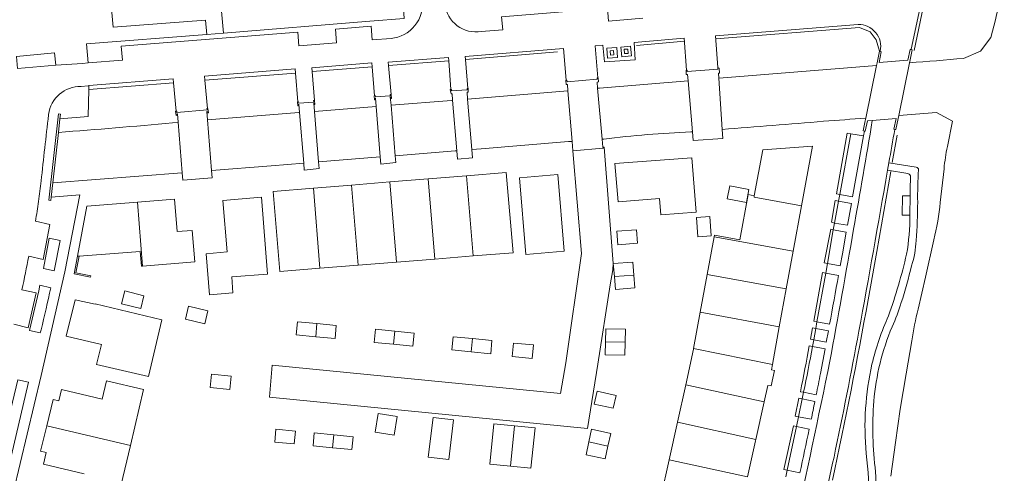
# Model space of a CAD drawing. Header units: metres. Extents: x 89500 to 94494, y 464000 to 469000.
# Tile 11 of 61: x 90642 to 90796, y 465514 to 465585. Entities that reach past the tile are written whole.
import ezdxf

# ---------------------------------------------------------------- set-up
doc = ezdxf.new("R2010")
doc.units = ezdxf.units.M
for name, color, linetype, lineweight in [('B01', 251, 'Continuous', 15), ('B02', 251, 'Continuous', 15), ('B04', 251, 'Continuous', 15), ('B07', 251, 'Continuous', 15), ('Q06', 251, 'Continuous', 15), ('Q19', 251, 'Continuous', 15), ('T01', 251, 'Continuous', 15), ('T03', 251, 'Continuous', 15), ('V01', 251, 'Continuous', 15), ('V02', 251, 'Continuous', 15), ('V06', 251, 'Continuous', 15)]:
    doc.layers.add(name, color=color, linetype=linetype, lineweight=lineweight)

msp = doc.modelspace()

# ---------------------------------------------------------------- linework, layer by layer
at = {"layer": 'B01'}
for points in [[(90758.433, 465564.255), (90757.113, 465557.081)], [(90766.205, 465564.819), (90758.433, 465564.255)], [(90766.205, 465564.819), (90764.479, 465555.491)], [(90735.84, 465556.129), (90735.359, 465562.1), (90747.372, 465563.017), (90747.824, 465557.094)], [(90712.198, 465560.196), (90718.393, 465560.697)], [(90719.481, 465548.166), (90718.393, 465560.697)], [(90727.434, 465548.399), (90726.453, 465560.375), (90720.461, 465559.897)], [(90694.257, 465558.746), (90700.237, 465559.229)], [(90700.237, 465559.229), (90706.218, 465559.713)], [(90706.218, 465559.713), (90712.198, 465560.196)], [(90721.427, 465547.909), (90720.461, 465559.897)], [(90683.043, 465545.253), (90682.025, 465557.757), (90688.276, 465558.262)], [(90688.276, 465558.262), (90694.257, 465558.746)], [(90756.132, 465557.285), (90754.828, 465550.21), (90750.892, 465550.905), (90750.849, 465550.67)], [(90757.113, 465557.081), (90756.132, 465557.285)], [(90652.921, 465555.425), (90660.817, 465556.072)], [(90660.817, 465556.072), (90666.587, 465556.544), (90666.993, 465551.476), (90669.371, 465551.647), (90669.764, 465546.734)], [(90674.828, 465548.291), (90674.169, 465556.359), (90680.208, 465556.852), (90681.114, 465544.838)], [(90742.335, 465556.652), (90735.84, 465556.129)], [(90742.541, 465554.102), (90742.335, 465556.652)], [(90747.824, 465557.094), (90748.024, 465554.53)], [(90652.921, 465555.425), (90651.481, 465547.647)], [(90748.024, 465554.53), (90742.541, 465554.102)], [(90764.479, 465555.491), (90763.174, 465548.439), (90763.169, 465548.412)], [(90750.849, 465550.67), (90749.766, 465544.769)], [(90661.621, 465546.088), (90661.442, 465546.074), (90661.235, 465548.381), (90657.877, 465548.114), (90651.702, 465547.663)], [(90671.543, 465548.023), (90674.828, 465548.291)], [(90713.207, 465547.665), (90719.481, 465548.166)], [(90721.427, 465547.909), (90727.434, 465548.399)], [(90763.169, 465548.412), (90762.089, 465542.51)], [(90651.702, 465547.663), (90651.481, 465547.647)], [(90669.764, 465546.734), (90661.621, 465546.088)], [(90671.543, 465548.023), (90672.07, 465541.609), (90675.722, 465541.921)], [(90695.265, 465546.23), (90701.245, 465546.708)], [(90701.245, 465546.708), (90707.226, 465547.186)], [(90707.226, 465547.186), (90713.207, 465547.665)], [(90683.043, 465545.253), (90689.284, 465545.752)], [(90689.284, 465545.752), (90695.265, 465546.23)], [(90681.114, 465544.838), (90675.534, 465544.417)], [(90675.722, 465541.921), (90675.534, 465544.417)], [(90749.766, 465544.769), (90748.682, 465538.868)], [(90762.089, 465542.51), (90761.008, 465536.608)], [(90651.074, 465540.84), (90649.707, 465535.149), (90655.182, 465533.855)], [(90651.074, 465540.84), (90654.227, 465540.117)], [(90654.244, 465540.186), (90654.227, 465540.117)], [(90654.244, 465540.186), (90664.607, 465537.692)], [(90748.682, 465538.868), (90747.64, 465533.19)], [(90662.548, 465528.845), (90664.607, 465537.692)], [(90761.008, 465536.608), (90759.93, 465530.714)], [(90655.182, 465533.855), (90654.437, 465530.731), (90662.548, 465528.845)], [(90747.623, 465533.1), (90746.4, 465527.552)], [(90747.64, 465533.19), (90747.623, 465533.1)], [(90760.26, 465529.789), (90759.737, 465527.401), (90759.22, 465527.455), (90758.648, 465524.862)], [(90759.93, 465530.714), (90759.78, 465529.894)], [(90760.26, 465529.789), (90759.78, 465529.894)], [(90661.789, 465526.807), (90655.992, 465528.147), (90655.305, 465525.306), (90648.946, 465526.785)], [(90648.521, 465525.015), (90648.946, 465526.785)], [(90659.71, 465518.044), (90661.789, 465526.807)], [(90746.4, 465527.552), (90745.108, 465521.693)], [(90647.657, 465525.223), (90646.656, 465521.149)], [(90647.657, 465525.223), (90648.521, 465525.015)], [(90758.648, 465524.862), (90757.355, 465519.003)], [(90646.656, 465521.149), (90645.675, 465517.159)], [(90745.108, 465521.693), (90743.816, 465515.834)], [(90757.355, 465519.003), (90757.302, 465518.762), (90756.07, 465513.142)], [(90657.647, 465509.349), (90659.71, 465518.044)], [(90645.675, 465517.159), (90646.578, 465516.942)], [(90652.487, 465513.633), (90646.144, 465515.136), (90646.578, 465516.942)], [(90743.816, 465515.834), (90742.524, 465509.974)]]:
    msp.add_lwpolyline(points, dxfattribs=at)
at = {"layer": 'B02'}
for points in [[(90752.878, 465556.611), (90753.268, 465558.632), (90756.269, 465558.068), (90755.886, 465556.031), (90752.878, 465556.611)], [(90748.087, 465553.698), (90750.143, 465553.847), (90750.363, 465550.809), (90748.307, 465550.66), (90748.087, 465553.698)], [(90735.821, 465549.434), (90735.648, 465551.521), (90738.725, 465551.739), (90738.87, 465549.687), (90735.821, 465549.434)], [(90738.318, 465544.69), (90738.149, 465546.703), (90735.105, 465546.468)], [(90735.105, 465546.468), (90735.262, 465544.444)], [(90735.262, 465544.444), (90735.418, 465542.419), (90738.487, 465542.677), (90738.318, 465544.69)], [(90658.332, 465540.19), (90661.329, 465539.446), (90661.826, 465541.463), (90658.831, 465542.201), (90658.332, 465540.19)], [(90668.329, 465537.807), (90671.332, 465537.086), (90671.802, 465539.114), (90668.809, 465539.808), (90668.329, 465537.807)], [(90685.811, 465537.402), (90685.607, 465535.34), (90688.641, 465535.06)], [(90688.837, 465537.103), (90685.811, 465537.402)], [(90688.641, 465535.06), (90691.675, 465534.78), (90691.862, 465536.803), (90688.837, 465537.103)], [(90697.974, 465536.223), (90697.769, 465534.167), (90700.801, 465533.876)], [(90701.001, 465535.921), (90697.974, 465536.223)], [(90700.801, 465533.876), (90703.832, 465533.584), (90704.028, 465535.619), (90701.001, 465535.921)], [(90733.926, 465536.287), (90733.873, 465534.254)], [(90736.938, 465534.182), (90736.981, 465536.207), (90733.926, 465536.287)], [(90710.09, 465535.036), (90709.895, 465532.979), (90712.926, 465532.69)], [(90713.122, 465534.749), (90710.09, 465535.036)], [(90712.926, 465532.69), (90715.957, 465532.4), (90716.154, 465534.461), (90713.122, 465534.749)], [(90733.873, 465534.254), (90733.819, 465532.221), (90736.895, 465532.156), (90736.938, 465534.182)], [(90722.417, 465531.67), (90722.625, 465533.76), (90719.538, 465534.068), (90719.33, 465531.978)], [(90722.417, 465531.67), (90719.33, 465531.978)], [(90672.36, 465529.194), (90672.16, 465527.123), (90675.23, 465526.816), (90675.438, 465528.897), (90672.36, 465529.194)], [(90732.571, 465526.551), (90732.113, 465524.538), (90735.096, 465523.876), (90735.54, 465525.876), (90732.571, 465526.551)], [(90698.374, 465523.061), (90697.907, 465520.138)], [(90701.337, 465522.588), (90698.374, 465523.061)], [(90701.337, 465522.588), (90700.87, 465519.665)], [(90710.153, 465522.09), (90706.972, 465522.42), (90706.226, 465516.243)], [(90710.153, 465522.09), (90709.401, 465515.86)], [(90682.25, 465518.561), (90682.426, 465520.631), (90685.512, 465520.298), (90685.297, 465518.302), (90682.25, 465518.561)], [(90719.043, 465514.818), (90715.833, 465515.14), (90716.462, 465521.435)], [(90716.462, 465521.435), (90719.673, 465521.114)], [(90719.673, 465521.114), (90719.043, 465514.818)], [(90719.673, 465521.114), (90722.884, 465520.793), (90722.252, 465514.496), (90719.043, 465514.818)], [(90734.697, 465519.945), (90731.711, 465520.591), (90731.281, 465518.605)], [(90688.232, 465517.979), (90688.422, 465520.04), (90691.463, 465519.717)], [(90691.463, 465519.717), (90694.504, 465519.393), (90694.294, 465517.42), (90691.263, 465517.7)], [(90697.907, 465520.138), (90700.87, 465519.665)], [(90734.268, 465517.959), (90734.697, 465519.945)], [(90691.263, 465517.7), (90688.232, 465517.979)], [(90731.281, 465518.605), (90730.851, 465516.619), (90733.838, 465515.972), (90734.268, 465517.959)], [(90706.226, 465516.243), (90709.401, 465515.86)]]:
    msp.add_lwpolyline(points, dxfattribs=at)
at = {"layer": 'B04'}
for points in [[(90776.287, 465577.869), (90776.643, 465579.65)], [(90776.93, 465579.576), (90776.619, 465577.915), (90781.101, 465578.283), (90781.438, 465579.925)], [(90776.643, 465579.65), (90776.93, 465579.576)], [(90781.438, 465579.925), (90781.74, 465579.865), (90781.427, 465578.326)], [(90776.194, 465577.433), (90774.517, 465569.21)], [(90776.287, 465577.869), (90776.194, 465577.433)], [(90779.652, 465569.609), (90781.329, 465577.843)], [(90781.329, 465577.843), (90781.427, 465578.326)], [(90746.515, 465576.7), (90746.456, 465576.695)], [(90746.456, 465576.695), (90746.496, 465576.024)], [(90746.496, 465576.024), (90746.697, 465576.037)], [(90746.625, 465576.709), (90746.515, 465576.7)], [(90746.625, 465576.709), (90746.639, 465576.48)], [(90751.414, 465576.861), (90746.639, 465576.48)], [(90746.697, 465576.037), (90746.783, 465575.031)], [(90751.396, 465577.09), (90751.414, 465576.861)], [(90751.396, 465577.09), (90751.611, 465577.029)], [(90751.674, 465576.224), (90751.521, 465576.214)], [(90751.572, 465575.422), (90751.521, 465576.214)], [(90751.611, 465577.029), (90751.674, 465576.224)], [(90727.763, 465575.119), (90727.683, 465575.109)], [(90727.683, 465575.109), (90727.746, 465574.443)], [(90727.746, 465574.443), (90727.936, 465574.467)], [(90727.852, 465575.13), (90727.763, 465575.119)], [(90727.852, 465575.13), (90727.874, 465574.896)], [(90727.874, 465574.896), (90732.582, 465575.271)], [(90728.018, 465573.492), (90727.936, 465574.467)], [(90732.665, 465575.511), (90732.561, 465575.505)], [(90732.582, 465575.271), (90732.561, 465575.505)], [(90732.564, 465574.839), (90732.789, 465574.858)], [(90732.564, 465574.839), (90732.651, 465573.878)], [(90732.731, 465575.515), (90732.665, 465575.511)], [(90732.789, 465574.858), (90732.731, 465575.515)], [(90746.783, 465575.031), (90747.465, 465567.063)], [(90752.093, 465567.43), (90751.572, 465575.422)], [(90697.806, 465572.699), (90697.777, 465572.69), (90697.841, 465572.046), (90697.96, 465572.072), (90697.943, 465572.337), (90698.003, 465572.341)], [(90697.939, 465572.741), (90697.806, 465572.699)], [(90697.939, 465572.741), (90697.962, 465572.512)], [(90697.962, 465572.512), (90700.287, 465572.679)], [(90700.287, 465572.679), (90700.268, 465572.908)], [(90700.401, 465572.904), (90700.268, 465572.908)], [(90700.293, 465572.505), (90700.336, 465572.508), (90700.362, 465572.254), (90700.489, 465572.282), (90700.438, 465572.903), (90700.401, 465572.904)], [(90709.651, 465573.675), (90709.762, 465573.684)], [(90709.792, 465573.008), (90709.651, 465573.675)], [(90709.762, 465573.684), (90709.82, 465573.689)], [(90709.936, 465573.012), (90709.792, 465573.008)], [(90709.839, 465573.459), (90709.82, 465573.689)], [(90709.839, 465573.459), (90712.301, 465573.616)], [(90710.02, 465571.99), (90709.936, 465573.012)], [(90712.407, 465573.857), (90712.28, 465573.845)], [(90712.301, 465573.616), (90712.28, 465573.845)], [(90712.422, 465573.253), (90712.287, 465573.247)], [(90712.287, 465573.247), (90712.335, 465572.183)], [(90712.449, 465573.861), (90712.407, 465573.857)], [(90712.449, 465573.861), (90712.422, 465573.253)], [(90728.682, 465565.576), (90728.018, 465573.492)], [(90732.651, 465573.878), (90733.373, 465565.916)], [(90685.84, 465571.747), (90685.808, 465571.746), (90685.874, 465571.112), (90685.99, 465571.128), (90685.981, 465571.357), (90686.018, 465571.36)], [(90685.978, 465571.751), (90685.84, 465571.747)], [(90685.978, 465571.751), (90686.002, 465571.523)], [(90686.002, 465571.523), (90688.33, 465571.703)], [(90686.018, 465571.36), (90686.123, 465570.074)], [(90688.44, 465571.952), (90688.313, 465571.964)], [(90688.33, 465571.703), (90688.313, 465571.964)], [(90688.354, 465571.541), (90688.378, 465571.543), (90688.397, 465571.307), (90688.524, 465571.313), (90688.482, 465571.948), (90688.44, 465571.952)], [(90688.455, 465570.261), (90688.354, 465571.541)], [(90698.003, 465572.341), (90698.105, 465571.034)], [(90700.399, 465571.218), (90700.293, 465572.505)], [(90701.048, 465563.322), (90700.399, 465571.218)], [(90710.667, 465564.092), (90710.02, 465571.99)], [(90712.335, 465572.183), (90712.995, 465564.29)], [(90666.848, 465570.294), (90666.776, 465570.28), (90666.861, 465569.623), (90667.021, 465569.642), (90667.007, 465569.863), (90667.053, 465569.867)], [(90666.943, 465570.312), (90666.848, 465570.294)], [(90666.943, 465570.312), (90666.972, 465570.084)], [(90666.972, 465570.084), (90671.679, 465570.486)], [(90667.053, 465569.867), (90667.158, 465568.559)], [(90671.679, 465570.486), (90671.661, 465570.705)], [(90671.745, 465570.697), (90671.661, 465570.705)], [(90671.664, 465570.26), (90671.7, 465570.263), (90671.72, 465570.031), (90671.884, 465570.043), (90671.83, 465570.689), (90671.745, 465570.697)], [(90671.77, 465568.928), (90671.664, 465570.26)], [(90686.123, 465570.074), (90686.771, 465562.18)], [(90689.079, 465562.364), (90688.455, 465570.261)], [(90698.105, 465571.034), (90698.72, 465563.135)], [(90779.561, 465569.161), (90779.652, 465569.609)], [(90667.158, 465568.559), (90667.789, 465560.653)], [(90672.397, 465561.024), (90671.77, 465568.928)], [(90774.296, 465567.171), (90774.127, 465567.212), (90774.425, 465568.76)], [(90774.778, 465568.786), (90774.416, 465567.142), (90774.296, 465567.171)], [(90774.517, 465569.21), (90774.425, 465568.76)], [(90774.778, 465568.786), (90775.532, 465568.843)], [(90775.532, 465568.843), (90779.242, 465569.125)], [(90779.036, 465567.449), (90778.906, 465567.477), (90779.242, 465569.125)], [(90779.561, 465569.161), (90779.207, 465567.413), (90779.036, 465567.449)], [(90747.465, 465567.063), (90747.582, 465565.7), (90752.186, 465566), (90752.093, 465567.43)], [(90728.806, 465564.094), (90728.682, 465565.576)], [(90733.373, 465565.916), (90733.484, 465564.686)], [(90712.995, 465564.29), (90713.104, 465562.986), (90710.773, 465562.795), (90710.667, 465564.092)], [(90733.484, 465564.686), (90733.502, 465564.488), (90728.806, 465564.094)], [(90686.771, 465562.18), (90686.86, 465561.096), (90689.161, 465561.321), (90689.079, 465562.364)], [(90698.72, 465563.135), (90698.808, 465562)], [(90698.808, 465562), (90701.136, 465562.252), (90701.048, 465563.322)], [(90667.789, 465560.653), (90667.879, 465559.52), (90672.487, 465559.893), (90672.397, 465561.024)]]:
    msp.add_lwpolyline(points, dxfattribs=at)
at = {"layer": 'B07'}
for points in [[(90700.237, 465559.229), (90701.245, 465546.708)], [(90706.218, 465559.713), (90707.226, 465547.186)], [(90712.198, 465560.196), (90713.207, 465547.665)], [(90688.276, 465558.262), (90689.284, 465545.752)], [(90694.257, 465558.746), (90695.265, 465546.23)], [(90660.817, 465556.072), (90661.621, 465546.088)], [(90757.113, 465557.081), (90757.077, 465556.849)], [(90764.479, 465555.491), (90757.077, 465556.849)], [(90750.849, 465550.67), (90763.169, 465548.412)], [(90735.262, 465544.444), (90738.318, 465544.69)], [(90762.089, 465542.51), (90749.766, 465544.769)], [(90748.682, 465538.868), (90761.008, 465536.608)], [(90688.837, 465537.103), (90688.641, 465535.06)], [(90701.001, 465535.921), (90700.801, 465533.876)], [(90713.122, 465534.749), (90712.926, 465532.69)], [(90733.873, 465534.254), (90736.938, 465534.182)], [(90759.93, 465530.714), (90747.64, 465533.19)], [(90746.4, 465527.552), (90758.648, 465524.862)], [(90659.71, 465518.044), (90646.656, 465521.149)], [(90745.108, 465521.693), (90757.355, 465519.003)], [(90691.463, 465519.717), (90691.263, 465517.7)], [(90731.281, 465518.605), (90734.268, 465517.959)], [(90743.816, 465515.834), (90756.07, 465513.142)]]:
    msp.add_lwpolyline(points, dxfattribs=at)
at = {"layer": 'Q06'}
for points in [[(90794.746, 465584.55, 0.0060539), (90796.137, 465590.773)], [(90781.329, 465577.843, 0.0019026), (90789.777, 465578.533)], [(90666.3, 465568.491, -0.0059218), (90648.488, 465566.977)], [(90752.093, 465567.43, 0.0007529), (90767.929, 465568.704)], [(90774.517, 465569.21, 0.0019142), (90767.929, 465568.704)], [(90733.612, 465565.933, -0.0197361), (90747.207, 465567.043)], [(90787.247, 465564.768, 0.0276248), (90786.731, 465561.306)], [(90786.149, 465556.027, -0.0368778), (90785.123, 465550.171)], [(90782.668, 465539.375, 0.0243873), (90781.703, 465534.394)]]:
    msp.add_lwpolyline(points, format="xyb", dxfattribs=at)
for points in [[(90789.777, 465578.533), (90792.422, 465579.646), (90794.017, 465581.785), (90794.746, 465584.55)], [(90776.194, 465577.433), (90751.647, 465575.428), (90751.572, 465575.422)], [(90746.783, 465575.031), (90732.958, 465573.904), (90732.651, 465573.878)], [(90728.018, 465573.492), (90712.335, 465572.183)], [(90710.02, 465571.99), (90709.85, 465571.976), (90700.399, 465571.218)], [(90686.123, 465570.074), (90686.002, 465570.064), (90671.77, 465568.928)], [(90698.105, 465571.034), (90688.455, 465570.261)], [(90779.652, 465569.609), (90785.535, 465570.058), (90788.037, 465568.711)], [(90667.158, 465568.559), (90666.3, 465568.491)], [(90788.037, 465568.711), (90787.247, 465564.768)], [(90747.207, 465567.043), (90747.465, 465567.063)], [(90712.995, 465564.29), (90714.487, 465564.417), (90728.112, 465565.535), (90728.682, 465565.576)], [(90733.373, 465565.916), (90733.612, 465565.933)], [(90701.048, 465563.322), (90710.419, 465564.071), (90710.667, 465564.092)], [(90672.397, 465561.024), (90681.67, 465561.772), (90686.771, 465562.18)], [(90689.079, 465562.364), (90698.72, 465563.135)], [(90647.613, 465559.114), (90667.752, 465560.65), (90667.789, 465560.653)], [(90786.731, 465561.306), (90786.149, 465556.027)], [(90785.123, 465550.171), (90783.822, 465544.372), (90782.668, 465539.375)], [(90781.703, 465534.394), (90780.791, 465529.259), (90779.863, 465523.716), (90779.165, 465518.527), (90778.427, 465513.263)]]:
    msp.add_lwpolyline(points, dxfattribs=at)
at = {"layer": 'Q19'}
for points in [[(90736.291, 465580.307), (90737.808, 465580.443), (90737.944, 465578.926), (90736.427, 465578.79), (90736.291, 465580.307)], [(90734.068, 465580.148), (90735.63, 465580.258), (90735.74, 465578.696), (90734.178, 465578.586), (90734.068, 465580.148)], [(90735.204, 465579.111), (90734.67, 465579.055), (90734.612, 465579.739), (90735.134, 465579.783), (90735.204, 465579.111)], [(90736.817, 465579.96), (90737.377, 465579.968), (90737.396, 465579.309), (90736.827, 465579.293), (90736.817, 465579.96)]]:
    msp.add_lwpolyline(points, dxfattribs=at)
at = {"layer": 'T01'}
for points in [[(90648.807, 465569.845), (90648.502, 465569.883), (90647, 465556.376), (90647.305, 465556.342), (90647.364, 465556.873)], [(90648.722, 465569.078), (90648.807, 465569.845)], [(90648.488, 465566.977), (90648.722, 465569.078)], [(90647.613, 465559.114), (90648.488, 465566.977)], [(90772.187, 465566.75), (90771.583, 465566.86), (90769.944, 465557.359)], [(90770.46, 465557.27), (90772.187, 465566.75)], [(90647.364, 465556.873), (90647.613, 465559.114)], [(90769.944, 465557.359), (90770.46, 465557.27)], [(90769.141, 465552.926), (90769.756, 465556.321)], [(90769.644, 465552.815), (90770.255, 465556.232)], [(90770.255, 465556.232), (90769.756, 465556.321)], [(90769.141, 465552.926), (90769.644, 465552.815)], [(90769.445, 465551.767), (90769.042, 465551.837), (90768.023, 465546.607)], [(90768.531, 465546.508), (90769.445, 465551.767)], [(90651.481, 465547.647), (90650.963, 465544.859), (90653.475, 465544.381)], [(90651.221, 465545.019), (90651.702, 465547.663)], [(90768.023, 465546.607), (90768.531, 465546.508)], [(90653.475, 465544.381), (90653.522, 465544.587), (90651.221, 465545.019)], [(90766.379, 465537.469), (90767.749, 465545.082)], [(90766.886, 465537.366), (90768.272, 465544.987)], [(90768.272, 465544.987), (90767.749, 465545.082)], [(90766.379, 465537.469), (90766.886, 465537.366)], [(90766.725, 465536.327), (90766.216, 465536.424), (90765.876, 465534.66)], [(90766.389, 465534.561), (90766.725, 465536.327)], [(90765.876, 465534.66), (90766.389, 465534.561)], [(90765.677, 465533.625), (90766.204, 465533.531)], [(90764.598, 465525.336), (90764.069, 465525.447), (90763.505, 465522.664)], [(90764.018, 465522.56), (90764.598, 465525.336)], [(90764.816, 465526.375), (90764.298, 465526.467)], [(90763.505, 465522.664), (90764.018, 465522.56)], [(90763.705, 465521.041), (90763.223, 465521.144), (90761.737, 465514.323)], [(90762.251, 465514.211), (90763.705, 465521.041)], [(90761.737, 465514.323), (90762.251, 465514.211)]]:
    msp.add_lwpolyline(points, dxfattribs=at)
for points in [[(90764.298, 465526.467, 0.0068244), (90765.677, 465533.625)], [(90766.204, 465533.531, -0.0048953), (90764.816, 465526.375)]]:
    msp.add_lwpolyline(points, format="xyb", dxfattribs=at)
at = {"layer": 'T03'}
for points in [[(90782.07, 465579.778), (90782.073, 465579.776), (90783.755, 465587.812)], [(90751.098, 465581.618), (90773.545, 465583.371), (90775.205, 465582.687), (90776.147, 465581.417), (90776.643, 465579.65)], [(90738.734, 465580.54), (90746.213, 465581.206)], [(90712.017, 465578.373), (90726.389, 465579.565)], [(90700.022, 465577.42), (90709.409, 465578.158)], [(90671.362, 465575.118), (90685.488, 465576.246)], [(90688.1, 465576.469), (90697.452, 465577.207)], [(90653.206, 465573.668), (90666.468, 465574.728)], [(90779.409, 465566.544), (90778.653, 465562.294)], [(90778.4, 465560.841), (90776.222, 465548.385), (90774.866, 465540.809)]]:
    msp.add_lwpolyline(points, dxfattribs=at)
msp.add_lwpolyline([(90774.866, 465540.809, -0.0093414), (90769.309, 465512.615)], format="xyb", dxfattribs=at)
at = {"layer": 'V01'}
for points in [[(90648.064, 465577.459), (90647.864, 465579.414), (90641.927, 465578.807), (90642.092, 465576.933)], [(90642.092, 465576.933), (90648.064, 465577.459)]]:
    msp.add_lwpolyline(points, dxfattribs=at)
at = {"layer": 'V02'}
for points in [[(90697.118, 465584.351), (90702.435, 465584.791), (90700.673, 465609.704), (90703.664, 465609.88)], [(90662.831, 465600.8), (90662.73, 465601.935), (90672.436, 465602.678), (90674.277, 465582.493)], [(90656.607, 465600.414), (90655.501, 465600.314), (90657.03, 465583.409)], [(90783.241, 465587.794), (90781.598, 465579.963), (90781.438, 465579.925)], [(90734.211, 465586.373), (90717.658, 465585.012), (90717.843, 465583.024)], [(90734.368, 465584.368), (90734.211, 465586.373)], [(90671.437, 465584.532), (90657.03, 465583.409)], [(90671.649, 465582.281), (90671.437, 465584.532)], [(90674.277, 465582.493), (90697.118, 465584.351)], [(90697.452, 465581.413), (90697.306, 465583.583), (90691.748, 465583.125), (90691.901, 465580.963)], [(90739.734, 465584.804), (90734.368, 465584.368)], [(90773.324, 465583.843), (90751.038, 465582.069)], [(90652.889, 465580.803), (90671.649, 465582.281)], [(90685.999, 465580.486), (90685.841, 465582.656), (90658.302, 465580.452), (90658.51, 465578.261)], [(90671.649, 465582.281), (90674.277, 465582.493)], [(90717.843, 465583.024), (90714.478, 465582.751)], [(90751.038, 465582.069), (90751.396, 465577.09)], [(90652.889, 465580.803), (90653.13, 465577.825)], [(90691.901, 465580.963), (90685.999, 465580.486)], [(90700.416, 465581.643), (90697.452, 465581.413)], [(90733.471, 465580.629), (90732.268, 465580.521)], [(90732.268, 465580.521), (90732.665, 465575.511)], [(90733.726, 465578.007), (90733.471, 465580.629)], [(90738.382, 465581.016), (90746.161, 465581.706)], [(90738.382, 465581.016), (90738.513, 465578.327)], [(90746.515, 465576.7), (90746.161, 465581.706)], [(90727.338, 465580.104), (90711.977, 465578.841)], [(90711.977, 465578.841), (90712.017, 465578.373)], [(90727.763, 465575.119), (90727.338, 465580.104)], [(90776.93, 465579.576), (90776.779, 465579.67)], [(90652.239, 465577.753), (90648.064, 465577.459)], [(90653.13, 465577.825), (90652.239, 465577.753)], [(90658.51, 465578.261), (90653.13, 465577.825)], [(90688.1, 465576.469), (90688.054, 465577.087), (90697.403, 465577.834), (90697.452, 465577.207)], [(90709.366, 465578.7), (90699.979, 465577.93)], [(90700.022, 465577.42), (90699.979, 465577.93)], [(90700.401, 465572.904), (90700.022, 465577.42)], [(90709.409, 465578.158), (90709.366, 465578.7)], [(90709.762, 465573.684), (90709.409, 465578.158)], [(90712.017, 465578.373), (90712.407, 465573.857)], [(90738.513, 465578.327), (90733.726, 465578.007)], [(90671.362, 465575.118), (90671.308, 465575.747), (90685.438, 465576.881), (90685.488, 465576.246)], [(90685.488, 465576.246), (90685.84, 465571.747)], [(90688.44, 465571.952), (90688.1, 465576.469)], [(90697.452, 465577.207), (90697.806, 465572.699)], [(90653.115, 465574.27), (90652.011, 465574.153)], [(90653.115, 465574.27), (90653.221, 465574.279)], [(90653.221, 465574.279), (90653.206, 465573.668)], [(90653.221, 465574.279), (90666.414, 465575.356), (90666.468, 465574.728)], [(90666.468, 465574.728), (90666.848, 465570.294)], [(90671.745, 465570.697), (90671.362, 465575.118)], [(90653.206, 465573.668), (90653.103, 465569.438), (90648.722, 465569.078)], [(90646.946, 465569.788), (90646.935, 465569.695)], [(90772.187, 465566.75), (90774.157, 465566.415)], [(90774.296, 465567.171), (90774.157, 465566.415)], [(90774.157, 465566.415), (90772.453, 465556.913)], [(90728.806, 465564.094), (90730.15, 465548.072)], [(90733.484, 465564.686), (90733.664, 465564.686), (90735.105, 465546.468)], [(90777.905, 465561.067), (90778.113, 465562.227)], [(90647.364, 465556.873), (90651.806, 465557.198), (90649.46, 465545.182), (90645.767, 465528.982), (90640.348, 465506.096)], [(90770.255, 465556.232), (90770.46, 465557.27)], [(90770.255, 465556.232), (90772.267, 465555.871)], [(90770.46, 465557.27), (90772.453, 465556.913)], [(90772.267, 465555.871), (90771.654, 465552.455)], [(90781.394, 465554.052), (90780.18, 465554.057), (90780.223, 465557.058), (90781.426, 465557.042)], [(90781.426, 465557.042), (90781.394, 465554.052)], [(90644.906, 465553.097), (90647.15, 465552.605), (90646.077, 465547.108), (90643.86, 465547.634)], [(90769.445, 465551.767), (90769.644, 465552.815)], [(90769.644, 465552.815), (90771.654, 465552.455)], [(90769.445, 465551.767), (90771.466, 465551.405)], [(90771.466, 465551.405), (90770.855, 465547.996)], [(90647.83, 465545.341), (90646.133, 465545.708), (90647.047, 465550.433), (90648.744, 465550.062), (90647.83, 465545.341)], [(90727.669, 465530.982), (90730.15, 465548.072)], [(90770.527, 465546.152), (90770.855, 465547.996)], [(90735.105, 465546.468), (90735.009, 465545.491), (90734.592, 465543.16)], [(90768.272, 465544.987), (90768.531, 465546.508)], [(90768.272, 465544.987), (90770.255, 465544.631)], [(90768.531, 465546.508), (90770.527, 465546.152)], [(90642.781, 465542.395), (90644.996, 465541.889)], [(90645.599, 465543.104), (90647.294, 465542.693)], [(90734.592, 465543.16), (90732.683, 465530.774)], [(90644.996, 465541.889), (90643.749, 465536.425)], [(90766.725, 465536.327), (90766.886, 465537.366)], [(90766.886, 465537.366), (90768.869, 465537.001)], [(90643.749, 465536.425), (90641.513, 465536.988)], [(90645.651, 465535.64), (90643.965, 465536.039)], [(90645.776, 465536.121), (90645.651, 465535.64)], [(90766.725, 465536.327), (90768.678, 465535.966)], [(90768.35, 465534.197), (90768.678, 465535.966)], [(90766.204, 465533.531), (90766.389, 465534.561)], [(90766.389, 465534.561), (90768.35, 465534.197)], [(90766.204, 465533.531), (90768.159, 465533.167)], [(90768.159, 465533.167), (90767.8, 465531.249), (90767.439, 465529.331)], [(90727.669, 465530.982), (90726.871, 465526.183), (90681.844, 465530.598), (90681.406, 465525.631), (90731.06, 465520.71), (90732.683, 465530.774)], [(90639.413, 465516.77), (90641.107, 465516.345), (90643.793, 465527.944), (90642.132, 465528.341), (90639.413, 465516.77)], [(90764.598, 465525.336), (90764.816, 465526.375)], [(90764.598, 465525.336), (90766.568, 465524.94)], [(90764.816, 465526.375), (90766.777, 465525.983)], [(90763.705, 465521.041), (90764.018, 465522.56)], [(90764.018, 465522.56), (90766.002, 465522.153)], [(90763.705, 465521.041), (90765.688, 465520.631)], [(90762.018, 465513.158), (90762.251, 465514.211)], [(90762.251, 465514.211), (90764.24, 465513.782)]]:
    msp.add_lwpolyline(points, dxfattribs=at)
for points in [[(90705.281, 465587.719, -0.4208475), (90700.416, 465581.643)], [(90714.478, 465582.751, -0.430458), (90708.805, 465586.983)], [(90776.779, 465579.67, 0.4772003), (90773.324, 465583.843)], [(90646.946, 465569.788, -0.3841239), (90652.011, 465574.153)], [(90645.79, 465559.392, -0.0016618), (90646.935, 465569.695)], [(90775.532, 465568.843, -0.0030789), (90772.6, 465551.833)], [(90778.113, 465562.227, 0.0033614), (90779.036, 465567.449)], [(90773.444, 465535.91, 0.0019499), (90777.905, 465561.067)], [(90645.386, 465556.199, 0.0068985), (90645.79, 465559.392)], [(90644.906, 465553.097, 0.0064916), (90645.386, 465556.199)], [(90772.6, 465551.833, -0.0037227), (90768.897, 465531.25)], [(90642.781, 465542.395, 0.0066728), (90643.86, 465547.634)], [(90770.255, 465544.631, -0.0010611), (90768.869, 465537.001)], [(90643.965, 465536.039, 0.0095772), (90645.599, 465543.104)], [(90647.294, 465542.693, -0.0054243), (90645.776, 465536.121)], [(90769.552, 465516.254, 0.0057952), (90773.444, 465535.91)], [(90768.897, 465531.25, -0.0055794), (90763.28, 465504.826)], [(90767.439, 465529.331, -0.0011498), (90766.777, 465525.983)], [(90766.568, 465524.94, -0.0007592), (90766.002, 465522.153)], [(90765.688, 465520.631, -0.0023248), (90764.24, 465513.782)], [(90766.132, 465500.652, 0.0018666), (90769.552, 465516.254)]]:
    msp.add_lwpolyline(points, format="xyb", dxfattribs=at)
at = {"layer": 'V06'}
for points in [[(90778.113, 465562.227), (90782.389, 465561.544)], [(90781.094, 465560.552), (90777.905, 465561.067)], [(90774.867, 465513.833), (90774.569, 465516.827)]]:
    msp.add_lwpolyline(points, dxfattribs=at)
for points in [[(90781.505, 465559.964, 0.3875959), (90781.094, 465560.552)], [(90782.389, 465561.544, -0.4350195), (90782.742, 465561.107)], [(90782.742, 465561.107, 0.020125), (90782.617, 465556.089)], [(90781.426, 465557.042, -0.0154077), (90781.505, 465559.964)], [(90782.617, 465556.089, -0.0175445), (90782.387, 465550.08)], [(90780.879, 465547.947, 0.0443918), (90781.394, 465554.052)], [(90782.387, 465550.08, -0.0595593), (90781.674, 465546.151)], [(90778.073, 465538.326, 0.0276875), (90780.879, 465547.947)], [(90781.674, 465546.151, -0.0170102), (90780.046, 465540.386)], [(90780.046, 465540.386, -0.0379623), (90778.628, 465536.613)], [(90775.479, 465530.758, -0.0481407), (90778.073, 465538.326)], [(90778.628, 465536.613, 0.0769532), (90775.756, 465524.976)], [(90774.569, 465516.827, -0.0773748), (90775.479, 465530.758)], [(90775.756, 465524.976, 0.0499496), (90776.049, 465513.939)], [(90774.709, 465505.824, 0.0475501), (90774.867, 465513.833)], [(90776.049, 465513.939, -0.0211043), (90776.074, 465507.919)]]:
    msp.add_lwpolyline(points, format="xyb", dxfattribs=at)

doc.saveas('drawing.dxf')
